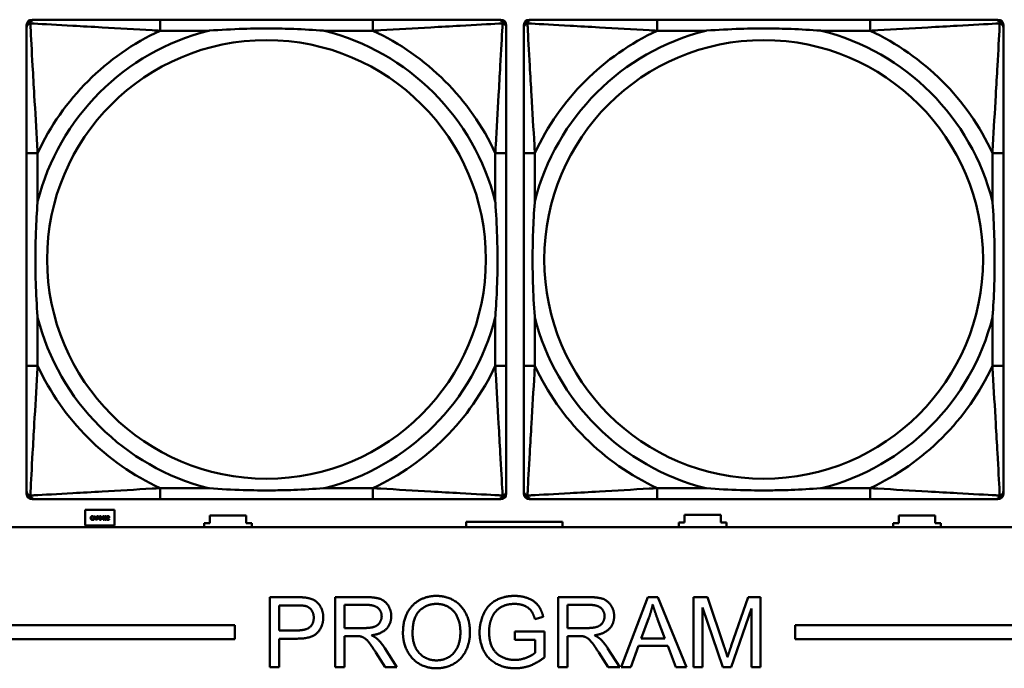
# Model space of a CAD drawing. Header units: inches. Extents: x 7.4 to 53, y 27.5 to 52.4.
# Tile 44 of 128: x 32.9 to 34.3, y 31.4 to 32.3. Entities that reach past the tile are written whole.
import ezdxf

# ---------------------------------------------------------------- set-up
doc = ezdxf.new("R2010")
doc.units = ezdxf.units.IN
doc.header["$MEASUREMENT"] = 0
doc.layers.add('Visible Edges(ANSI)', color=7, linetype='Continuous', lineweight=50)
doc.layers.add('Visible Tangent Edges(ANSI)', color=7, linetype='Continuous', lineweight=50)

msp = doc.modelspace()

# ---------------------------------------------------------------- linework, layer by layer
at = {"layer": 'Visible Edges(ANSI)'}
for p, q in [((32.9042, 31.6593), (32.9042, 32.3286)), ((32.9121, 32.3365), (32.9161, 32.3365)), ((33.3987, 32.3365), (33.0948, 32.3365)), ((33.5775, 32.3365), (33.5814, 32.3365)), ((33.5893, 32.3286), (33.5893, 32.3247)), ((33.6142, 31.6593), (33.6142, 32.3286)), ((33.6221, 32.3365), (33.6261, 32.3365)), ((34.1087, 32.3365), (33.8048, 32.3365)), ((34.2875, 32.3365), (34.2914, 32.3365)), ((34.2993, 32.3286), (34.2993, 32.3247)), ((32.9042, 32.1459), (32.9042, 31.842)), ((33.5893, 31.842), (33.5893, 32.1459)), ((33.6142, 32.1459), (33.6142, 31.842)), ((34.2993, 31.842), (34.2993, 32.1459)), ((33.5893, 31.6633), (33.5893, 31.6593)), ((34.2993, 31.6633), (34.2993, 31.6593)), ((33.5814, 31.6515), (32.9121, 31.6515)), ((33.0948, 31.6515), (33.3987, 31.6515)), ((34.2914, 31.6515), (33.6221, 31.6515)), ((33.8048, 31.6515), (34.1087, 31.6515)), ((32.9877, 31.6361), (33.0297, 31.6361)), ((32.9877, 31.6141), (32.9877, 31.6361)), ((32.9995, 31.6268), (32.9995, 31.626)), ((32.9995, 31.626), (32.9995, 31.626)), ((32.9996, 31.6221), (33.0013, 31.6271)), ((33.0007, 31.6235), (33.0003, 31.6221)), ((33.0026, 31.6235), (33.0007, 31.6235)), ((33.0017, 31.6264), (33.0009, 31.6241)), ((33.0009, 31.6241), (33.0025, 31.6241)), ((33.0013, 31.6271), (33.0021, 31.6271)), ((33.0025, 31.6241), (33.0017, 31.6264)), ((33.0021, 31.6271), (33.0038, 31.6221)), ((33.0031, 31.6221), (33.0026, 31.6235)), ((33.0043, 31.6221), (33.0043, 31.6271)), ((33.0043, 31.6271), (33.0055, 31.6271)), ((33.0055, 31.6265), (33.0049, 31.6265)), ((33.0049, 31.6265), (33.0049, 31.6245)), ((33.0049, 31.6245), (33.0054, 31.6245)), ((33.0049, 31.624), (33.0049, 31.6221)), ((33.0055, 31.624), (33.0049, 31.624)), ((33.0114, 31.6245), (33.0137, 31.6271)), ((33.0114, 31.6238), (33.0114, 31.6245)), ((33.0137, 31.6238), (33.0114, 31.6238)), ((33.0137, 31.6263), (33.012, 31.6244)), ((33.012, 31.6244), (33.0137, 31.6244)), ((33.0137, 31.6271), (33.0143, 31.6271)), ((33.0137, 31.6244), (33.0137, 31.6263)), ((33.0137, 31.6221), (33.0137, 31.6238)), ((33.0143, 31.6271), (33.0143, 31.6244)), ((33.0143, 31.6244), (33.0149, 31.6244)), ((33.0143, 31.6238), (33.0143, 31.6221)), ((33.0149, 31.6238), (33.0143, 31.6238)), ((33.0149, 31.6244), (33.0149, 31.6238)), ((33.0193, 31.6262), (33.0193, 31.6269)), ((33.0193, 31.6262), (33.0193, 31.6262)), ((33.0297, 31.6361), (33.0297, 31.6141)), ((33.1657, 31.6171), (33.1657, 31.6281)), ((33.1657, 31.6281), (33.2177, 31.6281)), ((33.2177, 31.6281), (33.2177, 31.6171)), ((33.8437, 31.6181), (33.8437, 31.6291)), ((33.8437, 31.6291), (33.8957, 31.6291)), ((33.8957, 31.6291), (33.8957, 31.6181)), ((34.1497, 31.6171), (34.1497, 31.6281)), ((34.1497, 31.6281), (34.2017, 31.6281)), ((34.2017, 31.6281), (34.2017, 31.6171)), ((42.1488, 31.6116), (25.0548, 31.6116)), ((33.0297, 31.6141), (32.9877, 31.6141)), ((32.9995, 31.6232), (32.9995, 31.6232)), ((32.9995, 31.6232), (32.9995, 31.6224)), ((33.0003, 31.6221), (32.9996, 31.6221)), ((33.0038, 31.6221), (33.0031, 31.6221)), ((33.0049, 31.6221), (33.0043, 31.6221)), ((33.0143, 31.6221), (33.0137, 31.6221)), ((33.0192, 31.6221), (33.0192, 31.6228)), ((33.0223, 31.6221), (33.0192, 31.6221)), ((33.0198, 31.6227), (33.0223, 31.6227)), ((33.0223, 31.6227), (33.0223, 31.6221)), ((33.1577, 31.6116), (33.1577, 31.6171)), ((33.1577, 31.6171), (33.1657, 31.6171)), ((33.2177, 31.6171), (33.2257, 31.6171)), ((33.2257, 31.6171), (33.2257, 31.6116)), ((33.6696, 31.6192), (33.5318, 31.6192)), ((33.5318, 31.6192), (33.5318, 31.6116)), ((33.6696, 31.6116), (33.6696, 31.6192)), ((33.8357, 31.6116), (33.8357, 31.6181)), ((33.8357, 31.6181), (33.8437, 31.6181)), ((33.8957, 31.6181), (33.9037, 31.6181)), ((33.9037, 31.6181), (33.9037, 31.6116)), ((34.1417, 31.6116), (34.1417, 31.6171)), ((34.1417, 31.6171), (34.1497, 31.6171)), ((34.2017, 31.6171), (34.2097, 31.6171)), ((34.2097, 31.6171), (34.2097, 31.6116)), ((33.2516, 31.5115), (33.2893, 31.5115)), ((33.2516, 31.4115), (33.2516, 31.5115)), ((33.345, 31.5115), (33.3894, 31.5115)), ((33.345, 31.4115), (33.345, 31.5115)), ((33.6633, 31.5115), (33.7077, 31.5115)), ((33.6633, 31.4115), (33.6633, 31.5115)), ((33.7531, 31.4115), (33.7915, 31.5115)), ((33.7915, 31.5115), (33.8058, 31.5115)), ((33.8058, 31.5115), (33.8467, 31.4115)), ((33.8568, 31.5115), (33.8767, 31.5115)), ((33.8568, 31.4115), (33.8568, 31.5115)), ((33.8767, 31.5115), (33.9004, 31.4407)), ((33.9106, 31.442), (33.9346, 31.5115)), ((33.9346, 31.5115), (33.9523, 31.5115)), ((33.9523, 31.5115), (33.9523, 31.4115)), ((33.2648, 31.464), (33.2648, 31.4997)), ((33.2648, 31.4997), (33.2904, 31.4997)), ((33.3583, 31.4674), (33.3583, 31.5005)), ((33.3583, 31.5005), (33.3899, 31.5005)), ((33.6766, 31.4674), (33.6766, 31.5005)), ((33.6766, 31.5005), (33.7082, 31.5005)), ((33.642, 31.4836), (33.6301, 31.4803)), ((33.8985, 31.4115), (33.8695, 31.4967)), ((33.8695, 31.4967), (33.8695, 31.4115)), ((33.9396, 31.4952), (33.9104, 31.4115)), ((33.9396, 31.4115), (33.9396, 31.4952)), ((25.0548, 31.4716), (33.2018, 31.4716)), ((33.2018, 31.4716), (33.2018, 31.4516)), ((33.7819, 31.4525), (33.7929, 31.4819)), ((33.8054, 31.4803), (33.8159, 31.4525)), ((34.0018, 31.4516), (34.0018, 31.4716)), ((34.0018, 31.4716), (42.1488, 31.4716)), ((33.2907, 31.464), (33.2648, 31.464)), ((33.3867, 31.4674), (33.3583, 31.4674)), ((33.3736, 31.456), (33.3583, 31.456)), ((33.3583, 31.456), (33.3583, 31.4115)), ((33.6013, 31.4625), (33.6436, 31.4625)), ((33.6013, 31.4507), (33.6013, 31.4625)), ((33.6436, 31.4625), (33.6436, 31.4255)), ((33.705, 31.4674), (33.6766, 31.4674)), ((33.6919, 31.456), (33.6766, 31.456)), ((33.6766, 31.456), (33.6766, 31.4115)), ((33.2018, 31.4516), (25.0548, 31.4516)), ((33.2905, 31.4522), (33.2648, 31.4522)), ((33.2648, 31.4522), (33.2648, 31.4115)), ((33.6306, 31.4507), (33.6013, 31.4507)), ((33.6306, 31.4322), (33.6306, 31.4507)), ((33.7781, 31.4418), (33.7671, 31.4115)), ((33.82, 31.4418), (33.7781, 31.4418)), ((33.8159, 31.4525), (33.7819, 31.4525)), ((33.8316, 31.4115), (33.82, 31.4418)), ((42.1488, 31.4516), (34.0018, 31.4516)), ((33.4165, 31.4115), (33.4032, 31.4323)), ((33.4157, 31.4388), (33.433, 31.4115)), ((33.7348, 31.4115), (33.7215, 31.4323)), ((33.734, 31.4388), (33.7513, 31.4115)), ((33.2648, 31.4115), (33.2516, 31.4115)), ((33.3583, 31.4115), (33.345, 31.4115)), ((33.433, 31.4115), (33.4165, 31.4115)), ((33.6766, 31.4115), (33.6633, 31.4115)), ((33.7513, 31.4115), (33.7348, 31.4115)), ((33.7671, 31.4115), (33.7531, 31.4115)), ((33.8467, 31.4115), (33.8316, 31.4115)), ((33.8695, 31.4115), (33.8568, 31.4115)), ((33.9104, 31.4115), (33.8985, 31.4115)), ((33.9523, 31.4115), (33.9396, 31.4115))]:
    msp.add_line(p, q, dxfattribs=at)
for centre, radius, start, end in [((32.9121, 32.3286), 0.00787, 90, 180), ((32.9161, 32.3247), 0.0118, 90, 180), ((33.5775, 32.3247), 0.0118, 0, 90), ((33.5814, 32.3286), 0.00787, 0, 90), ((33.6221, 32.3286), 0.00787, 90, 180), ((33.6261, 32.3247), 0.0118, 90, 180), ((34.2875, 32.3247), 0.0118, 0, 90), ((34.2914, 32.3286), 0.00787, 0, 90), ((32.9161, 31.6633), 0.0118, 180, 270), ((32.9121, 31.6593), 0.00787, 180, 270), ((33.5775, 31.6633), 0.0118, 270, 360), ((33.5814, 31.6593), 0.00787, 270, 0), ((33.6261, 31.6633), 0.0118, 180, 270), ((33.6221, 31.6593), 0.00787, 180, 270), ((34.2875, 31.6633), 0.0118, 270, 360), ((34.2914, 31.6593), 0.00787, 270, 0)]:
    msp.add_arc(centre, radius, start, end, dxfattribs=at)
for points, knots in [([(33.0948, 32.3365), (33.0912, 32.3365), (33.0876, 32.3365), (33.084, 32.3365), (33.0508, 32.3365), (33.0171, 32.3365), (32.9863, 32.3365), (32.9593, 32.3365), (32.9338, 32.3365), (32.9203, 32.3365), (32.9187, 32.3365), (32.9173, 32.3365), (32.9161, 32.3365)], [0, 0, 0, 0, 0.0272471, 0.0272471, 0.0272471, 0.2790553, 0.2790553, 0.2790553, 0.4988354, 0.4988354, 0.4988354, 0.5252205, 0.5252205, 0.5252205, 0.5252205]), ([(33.5775, 32.3365), (33.5626, 32.3365), (33.521, 32.3365), (33.4803, 32.3365), (33.4538, 32.3365), (33.4259, 32.3365), (33.3987, 32.3365)], [-0.5252205, -0.5252205, -0.5252205, -0.5252205, -0.20743, -0.20743, -0.20743, 0, 0, 0, 0]), ([(33.8048, 32.3365), (33.8012, 32.3365), (33.7976, 32.3365), (33.794, 32.3365), (33.7608, 32.3365), (33.7271, 32.3365), (33.6963, 32.3365), (33.6693, 32.3365), (33.6438, 32.3365), (33.6303, 32.3365), (33.6287, 32.3365), (33.6273, 32.3365), (33.6261, 32.3365)], [0, 0, 0, 0, 0.0272471, 0.0272471, 0.0272471, 0.2790553, 0.2790553, 0.2790553, 0.4988354, 0.4988354, 0.4988354, 0.5252205, 0.5252205, 0.5252205, 0.5252205]), ([(34.2875, 32.3365), (34.2726, 32.3365), (34.231, 32.3365), (34.1903, 32.3365), (34.1638, 32.3365), (34.1359, 32.3365), (34.1087, 32.3365)], [-0.5252205, -0.5252205, -0.5252205, -0.5252205, -0.20743, -0.20743, -0.20743, 0, 0, 0, 0]), ([(32.9042, 32.3247), (32.9042, 32.3098), (32.9042, 32.2682), (32.9042, 32.2276), (32.9042, 32.201), (32.9042, 32.1732), (32.9042, 32.1459)], [-0.5252205, -0.5252205, -0.5252205, -0.5252205, -0.20743, -0.20743, -0.20743, 0, 0, 0, 0]), ([(33.164, 32.3207), (33.1645, 32.3208), (33.1649, 32.3208), (33.1814, 32.3221), (33.1975, 32.3229), (33.2204, 32.3236), (33.2271, 32.3238), (33.2363, 32.3239), (33.2388, 32.3239), (33.2428, 32.3239), (33.2444, 32.3239), (33.2476, 32.3239), (33.2491, 32.3239), (33.2527, 32.3239), (33.2547, 32.3239), (33.2609, 32.3238), (33.265, 32.3238), (33.2747, 32.3236), (33.2803, 32.3234), (33.3001, 32.3227), (33.3142, 32.3219), (33.3286, 32.3208), (33.3291, 32.3208), (33.3295, 32.3207)], [-0.416114, -0.416114, -0.416114, -0.416114, -0.4127691, -0.4127691, -0.2896446, -0.2896446, -0.2388934, -0.2388934, -0.2201881, -0.2201881, -0.2080204, -0.2080204, -0.196499, -0.196499, -0.1809939, -0.1809939, -0.149741, -0.149741, -0.1073162, -0.1073162, 0, 0, 0.0033356, 0.0033356, 0.0033356, 0.0033356]), ([(33.5893, 32.1459), (33.5893, 32.1495), (33.5893, 32.1531), (33.5893, 32.1567), (33.5893, 32.1899), (33.5893, 32.2236), (33.5893, 32.2545), (33.5893, 32.2814), (33.5893, 32.307), (33.5893, 32.3204), (33.5893, 32.322), (33.5893, 32.3235), (33.5893, 32.3247)], [0, 0, 0, 0, 0.0272471, 0.0272471, 0.0272471, 0.2790553, 0.2790553, 0.2790553, 0.4988354, 0.4988354, 0.4988354, 0.5252205, 0.5252205, 0.5252205, 0.5252205]), ([(33.6142, 32.3247), (33.6142, 32.3098), (33.6142, 32.2682), (33.6142, 32.2276), (33.6142, 32.201), (33.6142, 32.1732), (33.6142, 32.1459)], [-0.5252205, -0.5252205, -0.5252205, -0.5252205, -0.20743, -0.20743, -0.20743, 0, 0, 0, 0]), ([(33.874, 32.3207), (33.8745, 32.3208), (33.8749, 32.3208), (33.8914, 32.3221), (33.9075, 32.3229), (33.9304, 32.3236), (33.9371, 32.3238), (33.9463, 32.3239), (33.9488, 32.3239), (33.9528, 32.3239), (33.9544, 32.3239), (33.9576, 32.3239), (33.9591, 32.3239), (33.9627, 32.3239), (33.9647, 32.3239), (33.9709, 32.3238), (33.975, 32.3238), (33.9847, 32.3236), (33.9903, 32.3234), (34.0101, 32.3227), (34.0242, 32.3219), (34.0386, 32.3208), (34.0391, 32.3208), (34.0395, 32.3207)], [-0.416114, -0.416114, -0.416114, -0.416114, -0.4127691, -0.4127691, -0.2896446, -0.2896446, -0.2388934, -0.2388934, -0.2201881, -0.2201881, -0.2080204, -0.2080204, -0.196499, -0.196499, -0.1809939, -0.1809939, -0.149741, -0.149741, -0.1073162, -0.1073162, 0, 0, 0.0033356, 0.0033356, 0.0033356, 0.0033356]), ([(34.2993, 32.1459), (34.2993, 32.1495), (34.2993, 32.1531), (34.2993, 32.1567), (34.2993, 32.1899), (34.2993, 32.2236), (34.2993, 32.2545), (34.2993, 32.2814), (34.2993, 32.307), (34.2993, 32.3204), (34.2993, 32.322), (34.2993, 32.3235), (34.2993, 32.3247)], [0, 0, 0, 0, 0.0272471, 0.0272471, 0.0272471, 0.2790553, 0.2790553, 0.2790553, 0.4988354, 0.4988354, 0.4988354, 0.5252205, 0.5252205, 0.5252205, 0.5252205]), ([(32.92, 31.9112), (32.92, 31.9117), (32.9199, 31.9121), (32.9187, 31.9286), (32.9178, 31.9447), (32.9171, 31.9676), (32.917, 31.9743), (32.9169, 31.9835), (32.9168, 31.986), (32.9168, 31.9901), (32.9168, 31.9917), (32.9168, 31.9948), (32.9168, 31.9963), (32.9168, 31.9999), (32.9168, 32.0019), (32.9169, 32.0081), (32.917, 32.0122), (32.9172, 32.022), (32.9173, 32.0276), (32.918, 32.0473), (32.9188, 32.0614), (32.9199, 32.0759), (32.92, 32.0763), (32.92, 32.0767)], [-0.416114, -0.416114, -0.416114, -0.416114, -0.4127691, -0.4127691, -0.2896446, -0.2896446, -0.2388934, -0.2388934, -0.2201881, -0.2201881, -0.2080204, -0.2080204, -0.196499, -0.196499, -0.1809939, -0.1809939, -0.149741, -0.149741, -0.1073162, -0.1073162, 0, 0, 0.0033356, 0.0033356, 0.0033356, 0.0033356]), ([(33.5735, 32.0767), (33.5736, 32.0763), (33.5736, 32.0759), (33.5748, 32.0594), (33.5757, 32.0433), (33.5764, 32.0203), (33.5765, 32.0136), (33.5767, 32.0045), (33.5767, 32.002), (33.5767, 31.9979), (33.5767, 31.9963), (33.5767, 31.9932), (33.5767, 31.9917), (33.5767, 31.9881), (33.5767, 31.986), (33.5766, 31.9799), (33.5766, 31.9757), (33.5764, 31.966), (33.5762, 31.9604), (33.5755, 31.9406), (33.5747, 31.9266), (33.5736, 31.9121), (33.5736, 31.9117), (33.5735, 31.9112)], [-0.416114, -0.416114, -0.416114, -0.416114, -0.4127691, -0.4127691, -0.2896446, -0.2896446, -0.2388934, -0.2388934, -0.2201881, -0.2201881, -0.2080204, -0.2080204, -0.196499, -0.196499, -0.1809939, -0.1809939, -0.149741, -0.149741, -0.1073162, -0.1073162, 0, 0, 0.0033356, 0.0033356, 0.0033356, 0.0033356]), ([(33.63, 31.9112), (33.63, 31.9117), (33.6299, 31.9121), (33.6287, 31.9286), (33.6278, 31.9447), (33.6271, 31.9676), (33.627, 31.9743), (33.6269, 31.9835), (33.6268, 31.986), (33.6268, 31.9901), (33.6268, 31.9917), (33.6268, 31.9948), (33.6268, 31.9963), (33.6268, 31.9999), (33.6268, 32.0019), (33.6269, 32.0081), (33.627, 32.0122), (33.6272, 32.022), (33.6273, 32.0276), (33.628, 32.0473), (33.6288, 32.0614), (33.6299, 32.0759), (33.63, 32.0763), (33.63, 32.0767)], [-0.416114, -0.416114, -0.416114, -0.416114, -0.4127691, -0.4127691, -0.2896446, -0.2896446, -0.2388934, -0.2388934, -0.2201881, -0.2201881, -0.2080204, -0.2080204, -0.196499, -0.196499, -0.1809939, -0.1809939, -0.149741, -0.149741, -0.1073162, -0.1073162, 0, 0, 0.0033356, 0.0033356, 0.0033356, 0.0033356]), ([(34.2835, 32.0767), (34.2836, 32.0763), (34.2836, 32.0759), (34.2848, 32.0594), (34.2857, 32.0433), (34.2864, 32.0203), (34.2865, 32.0136), (34.2867, 32.0045), (34.2867, 32.002), (34.2867, 31.9979), (34.2867, 31.9963), (34.2867, 31.9932), (34.2867, 31.9917), (34.2867, 31.9881), (34.2867, 31.986), (34.2866, 31.9799), (34.2866, 31.9757), (34.2864, 31.966), (34.2862, 31.9604), (34.2855, 31.9406), (34.2847, 31.9266), (34.2836, 31.9121), (34.2836, 31.9117), (34.2835, 31.9112)], [-0.416114, -0.416114, -0.416114, -0.416114, -0.4127691, -0.4127691, -0.2896446, -0.2896446, -0.2388934, -0.2388934, -0.2201881, -0.2201881, -0.2080204, -0.2080204, -0.196499, -0.196499, -0.1809939, -0.1809939, -0.149741, -0.149741, -0.1073162, -0.1073162, 0, 0, 0.0033356, 0.0033356, 0.0033356, 0.0033356]), ([(32.9042, 31.842), (32.9042, 31.8148), (32.9042, 31.7869), (32.9042, 31.7604), (32.9042, 31.7198), (32.9042, 31.6782), (32.9042, 31.6633)], [3.9382945, 3.9382945, 3.9382945, 3.9382945, 4.1457245, 4.1457245, 4.1457245, 4.463515, 4.463515, 4.463515, 4.463515]), ([(33.5893, 31.6633), (33.5893, 31.6782), (33.5893, 31.7198), (33.5893, 31.7604), (33.5893, 31.7869), (33.5893, 31.8148), (33.5893, 31.842)], [-0.5252205, -0.5252205, -0.5252205, -0.5252205, -0.20743, -0.20743, -0.20743, 0, 0, 0, 0]), ([(33.6142, 31.842), (33.6142, 31.8148), (33.6142, 31.7869), (33.6142, 31.7604), (33.6142, 31.7198), (33.6142, 31.6782), (33.6142, 31.6633)], [3.9382945, 3.9382945, 3.9382945, 3.9382945, 4.1457245, 4.1457245, 4.1457245, 4.463515, 4.463515, 4.463515, 4.463515]), ([(34.2993, 31.6633), (34.2993, 31.6782), (34.2993, 31.7198), (34.2993, 31.7604), (34.2993, 31.7869), (34.2993, 31.8148), (34.2993, 31.842)], [-0.5252205, -0.5252205, -0.5252205, -0.5252205, -0.20743, -0.20743, -0.20743, 0, 0, 0, 0]), ([(33.3295, 31.6672), (33.3291, 31.6672), (33.3286, 31.6671), (33.3142, 31.6661), (33.3001, 31.6653), (33.2803, 31.6645), (33.2747, 31.6644), (33.265, 31.6642), (33.2609, 31.6641), (33.2547, 31.6641), (33.2527, 31.6641), (33.2491, 31.664), (33.2476, 31.664), (33.2444, 31.664), (33.2428, 31.664), (33.2388, 31.6641), (33.2363, 31.6641), (33.2271, 31.6642), (33.2204, 31.6643), (33.1975, 31.665), (33.1814, 31.6659), (33.1649, 31.6671), (33.1645, 31.6672), (33.164, 31.6672)], [-0.4149464, -0.4149464, -0.4149464, -0.4149464, -0.41162, -0.41162, -0.3046026, -0.3046026, -0.2622958, -0.2622958, -0.23113, -0.23113, -0.215668, -0.215668, -0.2041787, -0.2041787, -0.1920448, -0.1920448, -0.1733916, -0.1733916, -0.1227817, -0.1227817, 0, 0, 0.0033356, 0.0033356, 0.0033356, 0.0033356]), ([(34.0395, 31.6672), (34.0391, 31.6672), (34.0386, 31.6671), (34.0242, 31.6661), (34.0101, 31.6653), (33.9903, 31.6645), (33.9847, 31.6644), (33.975, 31.6642), (33.9709, 31.6641), (33.9647, 31.6641), (33.9627, 31.6641), (33.9591, 31.664), (33.9576, 31.664), (33.9544, 31.664), (33.9528, 31.664), (33.9488, 31.6641), (33.9463, 31.6641), (33.9371, 31.6642), (33.9304, 31.6643), (33.9075, 31.665), (33.8914, 31.6659), (33.8749, 31.6671), (33.8745, 31.6672), (33.874, 31.6672)], [-0.4149464, -0.4149464, -0.4149464, -0.4149464, -0.41162, -0.41162, -0.3046026, -0.3046026, -0.2622958, -0.2622958, -0.23113, -0.23113, -0.215668, -0.215668, -0.2041787, -0.2041787, -0.1920448, -0.1920448, -0.1733916, -0.1733916, -0.1227817, -0.1227817, 0, 0, 0.0033356, 0.0033356, 0.0033356, 0.0033356]), ([(32.9161, 31.6515), (32.9309, 31.6515), (32.9725, 31.6515), (33.0132, 31.6515), (33.0397, 31.6515), (33.0676, 31.6515), (33.0948, 31.6515)], [-0.5252205, -0.5252205, -0.5252205, -0.5252205, -0.20743, -0.20743, -0.20743, 0, 0, 0, 0]), ([(33.3987, 31.6515), (33.4259, 31.6515), (33.4538, 31.6515), (33.4803, 31.6515), (33.521, 31.6515), (33.5626, 31.6515), (33.5775, 31.6515)], [3.9382945, 3.9382945, 3.9382945, 3.9382945, 4.1457245, 4.1457245, 4.1457245, 4.463515, 4.463515, 4.463515, 4.463515]), ([(33.6261, 31.6515), (33.6409, 31.6515), (33.6825, 31.6515), (33.7232, 31.6515), (33.7497, 31.6515), (33.7776, 31.6515), (33.8048, 31.6515)], [-0.5252205, -0.5252205, -0.5252205, -0.5252205, -0.20743, -0.20743, -0.20743, 0, 0, 0, 0]), ([(34.1087, 31.6515), (34.1359, 31.6515), (34.1638, 31.6515), (34.1903, 31.6515), (34.231, 31.6515), (34.2726, 31.6515), (34.2875, 31.6515)], [3.9382945, 3.9382945, 3.9382945, 3.9382945, 4.1457245, 4.1457245, 4.1457245, 4.463515, 4.463515, 4.463515, 4.463515])]:
    msp.add_open_spline(points, degree=3, knots=knots, dxfattribs=at)
for points in [[(32.9957, 31.6246), (32.9957, 31.6252), (32.9961, 31.6262), (32.9964, 31.6265)], [(32.9964, 31.6227), (32.9961, 31.623), (32.9957, 31.624), (32.9957, 31.6246)], [(32.9964, 31.6265), (32.9967, 31.6268), (32.9975, 31.6272), (32.998, 31.6272)], [(32.9969, 31.6261), (32.9967, 31.6259), (32.9964, 31.6251), (32.9964, 31.6246)], [(32.9964, 31.6246), (32.9964, 31.6241), (32.9967, 31.6233), (32.9969, 31.6231)], [(32.998, 31.6266), (32.9977, 31.6266), (32.9971, 31.6264), (32.9969, 31.6261)], [(32.998, 31.6272), (32.9982, 31.6272), (32.9987, 31.6271), (32.9989, 31.6271)], [(32.9989, 31.6264), (32.9987, 31.6265), (32.9983, 31.6266), (32.998, 31.6266)], [(32.9989, 31.6271), (32.999, 31.627), (32.9994, 31.6269), (32.9995, 31.6268)], [(32.9995, 31.626), (32.9994, 31.6261), (32.9991, 31.6263), (32.9989, 31.6264)], [(33.0054, 31.6245), (33.0058, 31.6245), (33.0063, 31.6247), (33.0065, 31.6248)], [(33.0055, 31.6271), (33.006, 31.6271), (33.0066, 31.627), (33.0068, 31.6268)], [(33.0064, 31.6263), (33.0062, 31.6264), (33.0058, 31.6265), (33.0055, 31.6265)], [(33.007, 31.6245), (33.0067, 31.6242), (33.006, 31.624), (33.0055, 31.624)], [(33.0067, 31.6256), (33.0067, 31.6258), (33.0066, 31.6262), (33.0064, 31.6263)], [(33.0065, 31.6248), (33.0066, 31.625), (33.0067, 31.6253), (33.0067, 31.6256)], [(33.0068, 31.6268), (33.0071, 31.6266), (33.0074, 31.626), (33.0074, 31.6256)], [(33.0074, 31.6256), (33.0074, 31.6253), (33.0072, 31.6247), (33.007, 31.6245)], [(33.0078, 31.6246), (33.0078, 31.626), (33.0086, 31.6272), (33.0094, 31.6272)], [(33.0094, 31.622), (33.0086, 31.622), (33.0078, 31.6233), (33.0078, 31.6246)], [(33.0087, 31.6261), (33.0086, 31.6259), (33.0085, 31.6251), (33.0085, 31.6246)], [(33.0085, 31.6246), (33.0085, 31.6241), (33.0086, 31.6234), (33.0087, 31.6231)], [(33.0094, 31.6267), (33.0092, 31.6267), (33.0088, 31.6264), (33.0087, 31.6261)], [(33.0094, 31.6272), (33.0103, 31.6272), (33.011, 31.6259), (33.011, 31.6246)], [(33.0102, 31.6261), (33.0101, 31.6264), (33.0097, 31.6267), (33.0094, 31.6267)], [(33.011, 31.6246), (33.011, 31.6233), (33.0103, 31.622), (33.0094, 31.622)], [(33.0104, 31.6246), (33.0104, 31.6251), (33.0103, 31.6259), (33.0102, 31.6261)], [(33.0102, 31.6231), (33.0103, 31.6233), (33.0104, 31.6241), (33.0104, 31.6246)], [(33.0153, 31.6246), (33.0153, 31.626), (33.0161, 31.6272), (33.0169, 31.6272)], [(33.0169, 31.622), (33.0161, 31.622), (33.0153, 31.6233), (33.0153, 31.6246)], [(33.0162, 31.6261), (33.0161, 31.6259), (33.016, 31.6251), (33.016, 31.6246)], [(33.016, 31.6246), (33.016, 31.6241), (33.0161, 31.6234), (33.0162, 31.6231)], [(33.0169, 31.6267), (33.0167, 31.6267), (33.0163, 31.6264), (33.0162, 31.6261)], [(33.0169, 31.6272), (33.0178, 31.6272), (33.0185, 31.6259), (33.0185, 31.6246)], [(33.0177, 31.6261), (33.0176, 31.6264), (33.0172, 31.6267), (33.0169, 31.6267)], [(33.0185, 31.6246), (33.0185, 31.6233), (33.0178, 31.622), (33.0169, 31.622)], [(33.0179, 31.6246), (33.0179, 31.6251), (33.0178, 31.6259), (33.0177, 31.6261)], [(33.0177, 31.6231), (33.0178, 31.6233), (33.0179, 31.6241), (33.0179, 31.6246)], [(33.0192, 31.6228), (33.0195, 31.6231), (33.0201, 31.6237), (33.0204, 31.624)], [(33.0193, 31.6269), (33.0195, 31.627), (33.0202, 31.6272), (33.0206, 31.6272)], [(33.0198, 31.6265), (33.0197, 31.6264), (33.0194, 31.6263), (33.0193, 31.6262)], [(33.0205, 31.6266), (33.0203, 31.6266), (33.02, 31.6265), (33.0198, 31.6265)], [(33.0211, 31.624), (33.0208, 31.6236), (33.02, 31.6229), (33.0198, 31.6227)], [(33.0204, 31.624), (33.021, 31.6246), (33.0214, 31.6254), (33.0214, 31.6258)], [(33.0211, 31.6264), (33.021, 31.6265), (33.0207, 31.6266), (33.0205, 31.6266)], [(33.0206, 31.6272), (33.0213, 31.6272), (33.0221, 31.6265), (33.0221, 31.6258)], [(33.0214, 31.6258), (33.0214, 31.626), (33.0213, 31.6263), (33.0211, 31.6264)], [(33.0218, 31.6248), (33.0217, 31.6246), (33.0213, 31.6242), (33.0211, 31.624)], [(33.0221, 31.6258), (33.0221, 31.6255), (33.0219, 31.625), (33.0218, 31.6248)], [(32.998, 31.622), (32.9975, 31.622), (32.9967, 31.6223), (32.9964, 31.6227)], [(32.9969, 31.6231), (32.9971, 31.6228), (32.9977, 31.6226), (32.998, 31.6226)], [(32.998, 31.6226), (32.9983, 31.6226), (32.9988, 31.6227), (32.999, 31.6228)], [(32.9989, 31.6222), (32.9986, 31.6221), (32.9983, 31.622), (32.998, 31.622)], [(32.9995, 31.6224), (32.9994, 31.6224), (32.9991, 31.6222), (32.9989, 31.6222)], [(32.999, 31.6228), (32.9991, 31.6229), (32.9994, 31.6232), (32.9995, 31.6232)], [(33.0087, 31.6231), (33.0088, 31.6228), (33.0092, 31.6226), (33.0094, 31.6226)], [(33.0094, 31.6226), (33.0097, 31.6226), (33.0101, 31.6228), (33.0102, 31.6231)], [(33.0162, 31.6231), (33.0163, 31.6228), (33.0167, 31.6226), (33.0169, 31.6226)], [(33.0169, 31.6226), (33.0172, 31.6226), (33.0176, 31.6228), (33.0177, 31.6231)], [(33.2893, 31.5115), (33.2993, 31.5115), (33.3045, 31.5106)], [(33.3894, 31.5115), (33.4027, 31.5115), (33.4166, 31.5061), (33.425, 31.4925), (33.425, 31.4843)], [(33.4417, 31.4602), (33.4417, 31.4852), (33.4685, 31.5133), (33.4896, 31.5133)], [(33.4896, 31.5133), (33.5035, 31.5133), (33.5257, 31.5), (33.5374, 31.4764), (33.5374, 31.4614)], [(33.5511, 31.4611), (33.5511, 31.4757), (33.5633, 31.501), (33.5862, 31.5133), (33.6012, 31.5133)], [(33.6012, 31.5133), (33.612, 31.5133), (33.6295, 31.5063), (33.6394, 31.4937), (33.642, 31.4836)], [(33.7077, 31.5115), (33.721, 31.5115), (33.7349, 31.5061), (33.7433, 31.4925), (33.7433, 31.4843)], [(33.2904, 31.4997), (33.2994, 31.4997), (33.3028, 31.4988)], [(33.3028, 31.4988), (33.308, 31.4974), (33.3143, 31.4884), (33.3143, 31.4822)], [(33.3045, 31.5106), (33.3119, 31.5093), (33.3218, 31.5025), (33.3279, 31.49), (33.3279, 31.4826)], [(33.3899, 31.5005), (33.401, 31.5005), (33.4113, 31.4913), (33.4113, 31.4843)], [(33.4554, 31.4601), (33.4554, 31.4827), (33.4756, 31.5019), (33.4897, 31.5019)], [(33.4897, 31.5019), (33.4996, 31.5019), (33.5155, 31.492), (33.5237, 31.4737), (33.5237, 31.4615)], [(33.6013, 31.5019), (33.5922, 31.5019), (33.5789, 31.4964), (33.5708, 31.4874), (33.5686, 31.482)], [(33.6301, 31.4803), (33.6279, 31.4879), (33.6212, 31.4967), (33.6088, 31.5019), (33.6013, 31.5019)], [(33.7082, 31.5005), (33.7193, 31.5005), (33.7296, 31.4913), (33.7296, 31.4843)], [(33.7929, 31.4819), (33.7964, 31.4914), (33.7984, 31.501)], [(33.7984, 31.501), (33.8006, 31.4929), (33.8054, 31.4803)], [(33.4113, 31.4843), (33.4113, 31.4795), (33.406, 31.4711), (33.3958, 31.4674), (33.3867, 31.4674)], [(33.425, 31.4843), (33.425, 31.4736), (33.4112, 31.459), (33.3968, 31.457)], [(33.7296, 31.4843), (33.7296, 31.4795), (33.7243, 31.4711), (33.7141, 31.4674), (33.705, 31.4674)], [(33.7433, 31.4843), (33.7433, 31.4736), (33.7295, 31.459), (33.7151, 31.457)], [(33.3279, 31.4826), (33.3279, 31.4698), (33.3117, 31.4522), (33.2905, 31.4522)], [(33.3143, 31.4822), (33.3143, 31.4735), (33.3035, 31.464), (33.2907, 31.464)], [(33.5686, 31.482), (33.5647, 31.4727), (33.5647, 31.4619)], [(33.381, 31.4555), (33.3787, 31.456), (33.3736, 31.456)], [(33.4032, 31.4323), (33.3974, 31.4413), (33.39, 31.4509), (33.384, 31.4548), (33.381, 31.4555)], [(33.3968, 31.457), (33.402, 31.4545), (33.4048, 31.4521)], [(33.4896, 31.4099), (33.4754, 31.4099), (33.4532, 31.4235), (33.4417, 31.4471), (33.4417, 31.4602)], [(33.4895, 31.4212), (33.4748, 31.4212), (33.4554, 31.442), (33.4554, 31.4601)], [(33.5237, 31.4615), (33.5237, 31.4422), (33.5045, 31.4212), (33.4895, 31.4212)], [(33.5374, 31.4614), (33.5374, 31.4462), (33.5251, 31.4222), (33.5025, 31.4099), (33.4896, 31.4099)], [(33.6022, 31.4099), (33.5875, 31.4099), (33.5634, 31.4225), (33.5511, 31.4464), (33.5511, 31.4611)], [(33.5647, 31.4619), (33.5647, 31.4486), (33.574, 31.4305), (33.5916, 31.4218), (33.6014, 31.4218)], [(33.6993, 31.4555), (33.697, 31.456), (33.6919, 31.456)], [(33.7215, 31.4323), (33.7157, 31.4413), (33.7083, 31.4509), (33.7023, 31.4548), (33.6993, 31.4555)], [(33.7151, 31.457), (33.7203, 31.4545), (33.7231, 31.4521)], [(33.4048, 31.4521), (33.4106, 31.4468), (33.4157, 31.4388)], [(33.7231, 31.4521), (33.7288, 31.4468), (33.734, 31.4388)], [(33.9004, 31.4407), (33.9037, 31.4308), (33.9052, 31.4259)], [(33.9052, 31.4259), (33.9069, 31.4314), (33.9106, 31.442)], [(33.6014, 31.4218), (33.61, 31.4218), (33.6264, 31.4285), (33.6306, 31.4322)], [(33.6436, 31.4255), (33.6338, 31.4177), (33.6131, 31.4099), (33.6022, 31.4099)]]:
    msp.add_open_spline(points, degree=2, dxfattribs=at)
at = {"layer": 'Visible Tangent Edges(ANSI)'}
for p, q in [((33.0948, 32.3365), (33.0948, 32.3207)), ((33.3987, 32.3365), (33.3987, 32.3207)), ((33.8048, 32.3365), (33.8048, 32.3207)), ((34.1087, 32.3365), (34.1087, 32.3207)), ((33.0948, 32.3207), (33.164, 32.3207)), ((33.3295, 32.3207), (33.3987, 32.3207)), ((33.8048, 32.3207), (33.874, 32.3207)), ((34.0395, 32.3207), (34.1087, 32.3207)), ((32.92, 32.1459), (32.9042, 32.1459)), ((32.92, 32.0767), (32.92, 32.1459)), ((33.5893, 32.1459), (33.5735, 32.1459)), ((33.5735, 32.1459), (33.5735, 32.0767)), ((33.63, 32.1459), (33.6142, 32.1459)), ((33.63, 32.0767), (33.63, 32.1459)), ((34.2993, 32.1459), (34.2835, 32.1459)), ((34.2835, 32.1459), (34.2835, 32.0767)), ((32.92, 31.842), (32.92, 31.9112)), ((33.5735, 31.9112), (33.5735, 31.842)), ((33.63, 31.842), (33.63, 31.9112)), ((34.2835, 31.9112), (34.2835, 31.842)), ((32.92, 31.842), (32.9042, 31.842)), ((33.5893, 31.842), (33.5735, 31.842)), ((33.63, 31.842), (33.6142, 31.842)), ((34.2993, 31.842), (34.2835, 31.842)), ((33.0948, 31.6672), (33.0948, 31.6515)), ((33.164, 31.6672), (33.0948, 31.6672)), ((33.3987, 31.6672), (33.3295, 31.6672)), ((33.3987, 31.6672), (33.3987, 31.6515)), ((33.8048, 31.6672), (33.8048, 31.6515)), ((33.874, 31.6672), (33.8048, 31.6672)), ((34.1087, 31.6672), (34.0395, 31.6672)), ((34.1087, 31.6672), (34.1087, 31.6515))]:
    msp.add_line(p, q, dxfattribs=at)
for centre in [(33.2468, 31.994), (33.9568, 31.994)]:
    msp.add_circle(centre, 0.3133, dxfattribs=at)
for centre, radius, start, end in [((33.2468, 31.994), 0.3371, 104.2103, 165.7897), ((33.2468, 31.994), 0.3604, 114.9407, 155.0593), ((33.2468, 31.994), 0.3371, 14.2103, 75.7897), ((33.2468, 31.994), 0.3604, 24.9407, 65.0593), ((33.9568, 31.994), 0.3371, 104.2103, 165.7897), ((33.9568, 31.994), 0.3604, 114.9407, 155.0593), ((33.9568, 31.994), 0.3371, 14.2103, 75.7897), ((33.9568, 31.994), 0.3604, 24.9407, 65.0593), ((33.2468, 31.994), 0.3371, 194.2103, 255.7897), ((33.2468, 31.994), 0.3371, 284.2103, 345.7897), ((33.9568, 31.994), 0.3371, 194.2103, 255.7897), ((33.9568, 31.994), 0.3371, 284.2103, 345.7897), ((33.2468, 31.994), 0.3604, 204.9407, 245.0593), ((33.2468, 31.994), 0.3604, 294.9407, 335.0593), ((33.9568, 31.994), 0.3604, 204.9407, 245.0593), ((33.9568, 31.994), 0.3604, 294.9407, 335.0593)]:
    msp.add_arc(centre, radius, start, end, dxfattribs=at)
for points, knots in [([(32.9042, 32.3247), (32.9042, 32.3253), (32.9043, 32.3259), (32.9046, 32.3268), (32.9047, 32.3273), (32.9051, 32.3279), (32.9052, 32.3282), (32.9055, 32.3286), (32.9056, 32.3287), (32.9059, 32.3291), (32.9062, 32.3293), (32.9069, 32.33), (32.9074, 32.3303), (32.9084, 32.3308), (32.9089, 32.331), (32.9095, 32.3312)], [-0.02627331, -0.02627331, -0.02627331, -0.02627331, -0.02158775, -0.02158775, -0.01736415, -0.01736415, -0.0147244, -0.0147244, -0.01307456, -0.01307456, -0.00977487, -0.00977487, -0.00449537, -0.00449537, 0.00012419, 0.00012419, 0.00012419, 0.00012419]), ([(32.9095, 32.3312), (32.9097, 32.3318), (32.9099, 32.3323), (32.9105, 32.3334), (32.9108, 32.3339), (32.9114, 32.3346), (32.9117, 32.3348), (32.9121, 32.3352), (32.9122, 32.3353), (32.9126, 32.3355), (32.9128, 32.3357), (32.9135, 32.336), (32.9139, 32.3362), (32.9149, 32.3364), (32.9154, 32.3365), (32.9161, 32.3365)], [-0.00012419, -0.00012419, -0.00012419, -0.00012419, 0.00449537, 0.00449537, 0.00977487, 0.00977487, 0.01307456, 0.01307456, 0.0147244, 0.0147244, 0.01736415, 0.01736415, 0.02158775, 0.02158775, 0.02627331, 0.02627331, 0.02627331, 0.02627331]), ([(32.92, 32.1459), (32.9198, 32.1497), (32.9196, 32.1535), (32.9181, 32.1808), (32.9166, 32.205), (32.9144, 32.2428), (32.9136, 32.2569), (32.9116, 32.2921), (32.9105, 32.3123), (32.9097, 32.3277), (32.9096, 32.3295), (32.9095, 32.3312)], [0, 0, 0, 0, 0.0278591, 0.0278591, 0.201273, 0.201273, 0.3066357, 0.3066357, 0.475216, 0.475216, 0.5007189, 0.5007189, 0.5007189, 0.5007189]), ([(32.9095, 32.3312), (32.9112, 32.3311), (32.9131, 32.331), (32.9285, 32.3302), (32.9486, 32.3291), (32.9838, 32.3271), (32.9979, 32.3263), (33.0357, 32.3241), (33.0599, 32.3227), (33.0873, 32.3212), (33.0911, 32.321), (33.0948, 32.3207)], [-0.5007189, -0.5007189, -0.5007189, -0.5007189, -0.475216, -0.475216, -0.3066357, -0.3066357, -0.201273, -0.201273, -0.0278591, -0.0278591, 0, 0, 0, 0]), ([(33.3987, 32.3207), (33.4025, 32.321), (33.4062, 32.3212), (33.4336, 32.3227), (33.4578, 32.3241), (33.4956, 32.3263), (33.5097, 32.3271), (33.5449, 32.3291), (33.565, 32.3302), (33.5805, 32.331), (33.5823, 32.3311), (33.584, 32.3312)], [0, 0, 0, 0, 0.0278591, 0.0278591, 0.201273, 0.201273, 0.3066357, 0.3066357, 0.475216, 0.475216, 0.5007189, 0.5007189, 0.5007189, 0.5007189]), ([(33.584, 32.3312), (33.5839, 32.3295), (33.5838, 32.3277), (33.583, 32.3123), (33.5819, 32.2921), (33.5799, 32.2569), (33.5791, 32.2428), (33.5769, 32.205), (33.5755, 32.1808), (33.5739, 32.1535), (33.5737, 32.1497), (33.5735, 32.1459)], [-0.5007189, -0.5007189, -0.5007189, -0.5007189, -0.475216, -0.475216, -0.3066357, -0.3066357, -0.201273, -0.201273, -0.0278591, -0.0278591, 0, 0, 0, 0]), ([(33.5775, 32.3365), (33.5781, 32.3365), (33.5786, 32.3364), (33.5796, 32.3362), (33.5801, 32.336), (33.5807, 32.3357), (33.581, 32.3355), (33.5813, 32.3353), (33.5815, 32.3352), (33.5819, 32.3348), (33.5821, 32.3346), (33.5827, 32.3339), (33.5831, 32.3334), (33.5836, 32.3323), (33.5838, 32.3318), (33.584, 32.3312)], [-0.02627331, -0.02627331, -0.02627331, -0.02627331, -0.02158775, -0.02158775, -0.01736415, -0.01736415, -0.0147244, -0.0147244, -0.01307456, -0.01307456, -0.00977487, -0.00977487, -0.00449537, -0.00449537, 0.00012419, 0.00012419, 0.00012419, 0.00012419]), ([(33.584, 32.3312), (33.5846, 32.331), (33.5851, 32.3308), (33.5862, 32.3303), (33.5867, 32.33), (33.5874, 32.3293), (33.5876, 32.3291), (33.588, 32.3287), (33.5881, 32.3286), (33.5883, 32.3282), (33.5885, 32.3279), (33.5888, 32.3273), (33.589, 32.3268), (33.5892, 32.3259), (33.5893, 32.3253), (33.5893, 32.3247)], [-0.00012419, -0.00012419, -0.00012419, -0.00012419, 0.00449537, 0.00449537, 0.00977487, 0.00977487, 0.01307456, 0.01307456, 0.0147244, 0.0147244, 0.01736415, 0.01736415, 0.02158775, 0.02158775, 0.02627331, 0.02627331, 0.02627331, 0.02627331]), ([(33.6142, 32.3247), (33.6142, 32.3253), (33.6143, 32.3259), (33.6146, 32.3268), (33.6147, 32.3273), (33.6151, 32.3279), (33.6152, 32.3282), (33.6155, 32.3286), (33.6156, 32.3287), (33.6159, 32.3291), (33.6162, 32.3293), (33.6169, 32.33), (33.6174, 32.3303), (33.6184, 32.3308), (33.6189, 32.331), (33.6195, 32.3312)], [-0.02627331, -0.02627331, -0.02627331, -0.02627331, -0.02158775, -0.02158775, -0.01736415, -0.01736415, -0.0147244, -0.0147244, -0.01307456, -0.01307456, -0.00977487, -0.00977487, -0.00449537, -0.00449537, 0.00012419, 0.00012419, 0.00012419, 0.00012419]), ([(33.6195, 32.3312), (33.6197, 32.3318), (33.6199, 32.3323), (33.6205, 32.3334), (33.6208, 32.3339), (33.6214, 32.3346), (33.6217, 32.3348), (33.6221, 32.3352), (33.6222, 32.3353), (33.6226, 32.3355), (33.6228, 32.3357), (33.6235, 32.336), (33.6239, 32.3362), (33.6249, 32.3364), (33.6254, 32.3365), (33.6261, 32.3365)], [-0.00012419, -0.00012419, -0.00012419, -0.00012419, 0.00449537, 0.00449537, 0.00977487, 0.00977487, 0.01307456, 0.01307456, 0.0147244, 0.0147244, 0.01736415, 0.01736415, 0.02158775, 0.02158775, 0.02627331, 0.02627331, 0.02627331, 0.02627331]), ([(33.63, 32.1459), (33.6298, 32.1497), (33.6296, 32.1535), (33.6281, 32.1808), (33.6266, 32.205), (33.6244, 32.2428), (33.6236, 32.2569), (33.6216, 32.2921), (33.6205, 32.3123), (33.6197, 32.3277), (33.6196, 32.3295), (33.6195, 32.3312)], [0, 0, 0, 0, 0.0278591, 0.0278591, 0.201273, 0.201273, 0.3066357, 0.3066357, 0.475216, 0.475216, 0.5007189, 0.5007189, 0.5007189, 0.5007189]), ([(33.6195, 32.3312), (33.6212, 32.3311), (33.6231, 32.331), (33.6385, 32.3302), (33.6586, 32.3291), (33.6938, 32.3271), (33.7079, 32.3263), (33.7457, 32.3241), (33.7699, 32.3227), (33.7973, 32.3212), (33.8011, 32.321), (33.8048, 32.3207)], [-0.5007189, -0.5007189, -0.5007189, -0.5007189, -0.475216, -0.475216, -0.3066357, -0.3066357, -0.201273, -0.201273, -0.0278591, -0.0278591, 0, 0, 0, 0]), ([(34.1087, 32.3207), (34.1125, 32.321), (34.1162, 32.3212), (34.1436, 32.3227), (34.1678, 32.3241), (34.2056, 32.3263), (34.2197, 32.3271), (34.2549, 32.3291), (34.275, 32.3302), (34.2905, 32.331), (34.2923, 32.3311), (34.294, 32.3312)], [0, 0, 0, 0, 0.0278591, 0.0278591, 0.201273, 0.201273, 0.3066357, 0.3066357, 0.475216, 0.475216, 0.5007189, 0.5007189, 0.5007189, 0.5007189]), ([(34.294, 32.3312), (34.2939, 32.3295), (34.2938, 32.3277), (34.293, 32.3123), (34.2919, 32.2921), (34.2899, 32.2569), (34.2891, 32.2428), (34.2869, 32.205), (34.2855, 32.1808), (34.2839, 32.1535), (34.2837, 32.1497), (34.2835, 32.1459)], [-0.5007189, -0.5007189, -0.5007189, -0.5007189, -0.475216, -0.475216, -0.3066357, -0.3066357, -0.201273, -0.201273, -0.0278591, -0.0278591, 0, 0, 0, 0]), ([(34.2875, 32.3365), (34.2881, 32.3365), (34.2886, 32.3364), (34.2896, 32.3362), (34.2901, 32.336), (34.2907, 32.3357), (34.291, 32.3355), (34.2913, 32.3353), (34.2915, 32.3352), (34.2919, 32.3348), (34.2921, 32.3346), (34.2927, 32.3339), (34.2931, 32.3334), (34.2936, 32.3323), (34.2938, 32.3318), (34.294, 32.3312)], [-0.02627331, -0.02627331, -0.02627331, -0.02627331, -0.02158775, -0.02158775, -0.01736415, -0.01736415, -0.0147244, -0.0147244, -0.01307456, -0.01307456, -0.00977487, -0.00977487, -0.00449537, -0.00449537, 0.00012419, 0.00012419, 0.00012419, 0.00012419]), ([(34.294, 32.3312), (34.2946, 32.331), (34.2951, 32.3308), (34.2962, 32.3303), (34.2967, 32.33), (34.2974, 32.3293), (34.2976, 32.3291), (34.298, 32.3287), (34.2981, 32.3286), (34.2983, 32.3282), (34.2985, 32.3279), (34.2988, 32.3273), (34.299, 32.3268), (34.2992, 32.3259), (34.2993, 32.3253), (34.2993, 32.3247)], [-0.00012419, -0.00012419, -0.00012419, -0.00012419, 0.00449537, 0.00449537, 0.00977487, 0.00977487, 0.01307456, 0.01307456, 0.0147244, 0.0147244, 0.01736415, 0.01736415, 0.02158775, 0.02158775, 0.02627331, 0.02627331, 0.02627331, 0.02627331]), ([(32.9095, 31.6568), (32.9096, 31.6584), (32.9097, 31.6603), (32.9105, 31.6757), (32.9116, 31.6958), (32.9136, 31.7311), (32.9144, 31.7451), (32.9166, 31.783), (32.9181, 31.8071), (32.9196, 31.8345), (32.9198, 31.8383), (32.92, 31.842)], [-4.4390134, -4.4390134, -4.4390134, -4.4390134, -4.4135105, -4.4135105, -4.2449302, -4.2449302, -4.1395675, -4.1395675, -3.9661536, -3.9661536, -3.9382945, -3.9382945, -3.9382945, -3.9382945]), ([(33.5735, 31.842), (33.5737, 31.8383), (33.5739, 31.8345), (33.5755, 31.8071), (33.5769, 31.783), (33.5791, 31.7451), (33.5799, 31.7311), (33.5819, 31.6958), (33.583, 31.6757), (33.5838, 31.6603), (33.5839, 31.6584), (33.584, 31.6568)], [0, 0, 0, 0, 0.0278591, 0.0278591, 0.201273, 0.201273, 0.3066357, 0.3066357, 0.475216, 0.475216, 0.5007189, 0.5007189, 0.5007189, 0.5007189]), ([(33.6195, 31.6568), (33.6196, 31.6584), (33.6197, 31.6603), (33.6205, 31.6757), (33.6216, 31.6958), (33.6236, 31.7311), (33.6244, 31.7451), (33.6266, 31.783), (33.6281, 31.8071), (33.6296, 31.8345), (33.6298, 31.8383), (33.63, 31.842)], [-4.4390134, -4.4390134, -4.4390134, -4.4390134, -4.4135105, -4.4135105, -4.2449302, -4.2449302, -4.1395675, -4.1395675, -3.9661536, -3.9661536, -3.9382945, -3.9382945, -3.9382945, -3.9382945]), ([(34.2835, 31.842), (34.2837, 31.8383), (34.2839, 31.8345), (34.2855, 31.8071), (34.2869, 31.783), (34.2891, 31.7451), (34.2899, 31.7311), (34.2919, 31.6958), (34.293, 31.6757), (34.2938, 31.6603), (34.2939, 31.6584), (34.294, 31.6568)], [0, 0, 0, 0, 0.0278591, 0.0278591, 0.201273, 0.201273, 0.3066357, 0.3066357, 0.475216, 0.475216, 0.5007189, 0.5007189, 0.5007189, 0.5007189]), ([(33.0948, 31.6672), (33.0911, 31.667), (33.0873, 31.6668), (33.0599, 31.6653), (33.0357, 31.6638), (32.9979, 31.6616), (32.9838, 31.6608), (32.9486, 31.6588), (32.9285, 31.6577), (32.9131, 31.6569), (32.9112, 31.6568), (32.9095, 31.6568)], [0, 0, 0, 0, 0.0278591, 0.0278591, 0.201273, 0.201273, 0.3066357, 0.3066357, 0.475216, 0.475216, 0.5007189, 0.5007189, 0.5007189, 0.5007189]), ([(33.584, 31.6568), (33.5823, 31.6568), (33.5805, 31.6569), (33.565, 31.6577), (33.5449, 31.6588), (33.5097, 31.6608), (33.4956, 31.6616), (33.4578, 31.6638), (33.4336, 31.6653), (33.4062, 31.6668), (33.4025, 31.667), (33.3987, 31.6672)], [-4.4390134, -4.4390134, -4.4390134, -4.4390134, -4.4135105, -4.4135105, -4.2449302, -4.2449302, -4.1395675, -4.1395675, -3.9661536, -3.9661536, -3.9382945, -3.9382945, -3.9382945, -3.9382945]), ([(33.8048, 31.6672), (33.8011, 31.667), (33.7973, 31.6668), (33.7699, 31.6653), (33.7457, 31.6638), (33.7079, 31.6616), (33.6938, 31.6608), (33.6586, 31.6588), (33.6385, 31.6577), (33.6231, 31.6569), (33.6212, 31.6568), (33.6195, 31.6568)], [0, 0, 0, 0, 0.0278591, 0.0278591, 0.201273, 0.201273, 0.3066357, 0.3066357, 0.475216, 0.475216, 0.5007189, 0.5007189, 0.5007189, 0.5007189]), ([(34.294, 31.6568), (34.2923, 31.6568), (34.2905, 31.6569), (34.275, 31.6577), (34.2549, 31.6588), (34.2197, 31.6608), (34.2056, 31.6616), (34.1678, 31.6638), (34.1436, 31.6653), (34.1162, 31.6668), (34.1125, 31.667), (34.1087, 31.6672)], [-4.4390134, -4.4390134, -4.4390134, -4.4390134, -4.4135105, -4.4135105, -4.2449302, -4.2449302, -4.1395675, -4.1395675, -3.9661536, -3.9661536, -3.9382945, -3.9382945, -3.9382945, -3.9382945]), ([(32.9095, 31.6568), (32.9089, 31.6569), (32.9084, 31.6571), (32.9074, 31.6577), (32.9069, 31.658), (32.9062, 31.6586), (32.9059, 31.6589), (32.9056, 31.6593), (32.9055, 31.6594), (32.9052, 31.6598), (32.9051, 31.66), (32.9047, 31.6607), (32.9046, 31.6611), (32.9043, 31.6621), (32.9042, 31.6627), (32.9042, 31.6633)], [-0.00012419, -0.00012419, -0.00012419, -0.00012419, 0.00449537, 0.00449537, 0.00977487, 0.00977487, 0.01307456, 0.01307456, 0.0147244, 0.0147244, 0.01736415, 0.01736415, 0.02158775, 0.02158775, 0.02627331, 0.02627331, 0.02627331, 0.02627331]), ([(32.9161, 31.6515), (32.9154, 31.6515), (32.9149, 31.6515), (32.9139, 31.6518), (32.9135, 31.6519), (32.9128, 31.6523), (32.9126, 31.6524), (32.9122, 31.6527), (32.9121, 31.6528), (32.9117, 31.6531), (32.9114, 31.6534), (32.9108, 31.6541), (32.9105, 31.6546), (32.9099, 31.6556), (32.9097, 31.6562), (32.9095, 31.6568)], [-0.02627331, -0.02627331, -0.02627331, -0.02627331, -0.02158775, -0.02158775, -0.01736415, -0.01736415, -0.0147244, -0.0147244, -0.01307456, -0.01307456, -0.00977487, -0.00977487, -0.00449537, -0.00449537, 0.00012419, 0.00012419, 0.00012419, 0.00012419]), ([(33.584, 31.6568), (33.5838, 31.6562), (33.5836, 31.6556), (33.5831, 31.6546), (33.5827, 31.6541), (33.5821, 31.6534), (33.5819, 31.6531), (33.5815, 31.6528), (33.5813, 31.6527), (33.581, 31.6524), (33.5807, 31.6523), (33.5801, 31.6519), (33.5796, 31.6518), (33.5786, 31.6515), (33.5781, 31.6515), (33.5775, 31.6515)], [-0.00012419, -0.00012419, -0.00012419, -0.00012419, 0.00449537, 0.00449537, 0.00977487, 0.00977487, 0.01307456, 0.01307456, 0.0147244, 0.0147244, 0.01736415, 0.01736415, 0.02158775, 0.02158775, 0.02627331, 0.02627331, 0.02627331, 0.02627331]), ([(33.5893, 31.6633), (33.5893, 31.6627), (33.5892, 31.6621), (33.589, 31.6611), (33.5888, 31.6607), (33.5885, 31.66), (33.5883, 31.6598), (33.5881, 31.6594), (33.588, 31.6593), (33.5876, 31.6589), (33.5874, 31.6586), (33.5867, 31.658), (33.5862, 31.6577), (33.5851, 31.6571), (33.5846, 31.6569), (33.584, 31.6568)], [-0.02627331, -0.02627331, -0.02627331, -0.02627331, -0.02158775, -0.02158775, -0.01736415, -0.01736415, -0.0147244, -0.0147244, -0.01307456, -0.01307456, -0.00977487, -0.00977487, -0.00449537, -0.00449537, 0.00012419, 0.00012419, 0.00012419, 0.00012419]), ([(33.6195, 31.6568), (33.6189, 31.6569), (33.6184, 31.6571), (33.6174, 31.6577), (33.6169, 31.658), (33.6162, 31.6586), (33.6159, 31.6589), (33.6156, 31.6593), (33.6155, 31.6594), (33.6152, 31.6598), (33.6151, 31.66), (33.6147, 31.6607), (33.6146, 31.6611), (33.6143, 31.6621), (33.6142, 31.6627), (33.6142, 31.6633)], [-0.00012419, -0.00012419, -0.00012419, -0.00012419, 0.00449537, 0.00449537, 0.00977487, 0.00977487, 0.01307456, 0.01307456, 0.0147244, 0.0147244, 0.01736415, 0.01736415, 0.02158775, 0.02158775, 0.02627331, 0.02627331, 0.02627331, 0.02627331]), ([(33.6261, 31.6515), (33.6254, 31.6515), (33.6249, 31.6515), (33.6239, 31.6518), (33.6235, 31.6519), (33.6228, 31.6523), (33.6226, 31.6524), (33.6222, 31.6527), (33.6221, 31.6528), (33.6217, 31.6531), (33.6214, 31.6534), (33.6208, 31.6541), (33.6205, 31.6546), (33.6199, 31.6556), (33.6197, 31.6562), (33.6195, 31.6568)], [-0.02627331, -0.02627331, -0.02627331, -0.02627331, -0.02158775, -0.02158775, -0.01736415, -0.01736415, -0.0147244, -0.0147244, -0.01307456, -0.01307456, -0.00977487, -0.00977487, -0.00449537, -0.00449537, 0.00012419, 0.00012419, 0.00012419, 0.00012419]), ([(34.294, 31.6568), (34.2938, 31.6562), (34.2936, 31.6556), (34.2931, 31.6546), (34.2927, 31.6541), (34.2921, 31.6534), (34.2919, 31.6531), (34.2915, 31.6528), (34.2913, 31.6527), (34.291, 31.6524), (34.2907, 31.6523), (34.2901, 31.6519), (34.2896, 31.6518), (34.2886, 31.6515), (34.2881, 31.6515), (34.2875, 31.6515)], [-0.00012419, -0.00012419, -0.00012419, -0.00012419, 0.00449537, 0.00449537, 0.00977487, 0.00977487, 0.01307456, 0.01307456, 0.0147244, 0.0147244, 0.01736415, 0.01736415, 0.02158775, 0.02158775, 0.02627331, 0.02627331, 0.02627331, 0.02627331]), ([(34.2993, 31.6633), (34.2993, 31.6627), (34.2992, 31.6621), (34.299, 31.6611), (34.2988, 31.6607), (34.2985, 31.66), (34.2983, 31.6598), (34.2981, 31.6594), (34.298, 31.6593), (34.2976, 31.6589), (34.2974, 31.6586), (34.2967, 31.658), (34.2962, 31.6577), (34.2951, 31.6571), (34.2946, 31.6569), (34.294, 31.6568)], [-0.02627331, -0.02627331, -0.02627331, -0.02627331, -0.02158775, -0.02158775, -0.01736415, -0.01736415, -0.0147244, -0.0147244, -0.01307456, -0.01307456, -0.00977487, -0.00977487, -0.00449537, -0.00449537, 0.00012419, 0.00012419, 0.00012419, 0.00012419])]:
    msp.add_open_spline(points, degree=3, knots=knots, dxfattribs=at)

doc.saveas('drawing.dxf')
